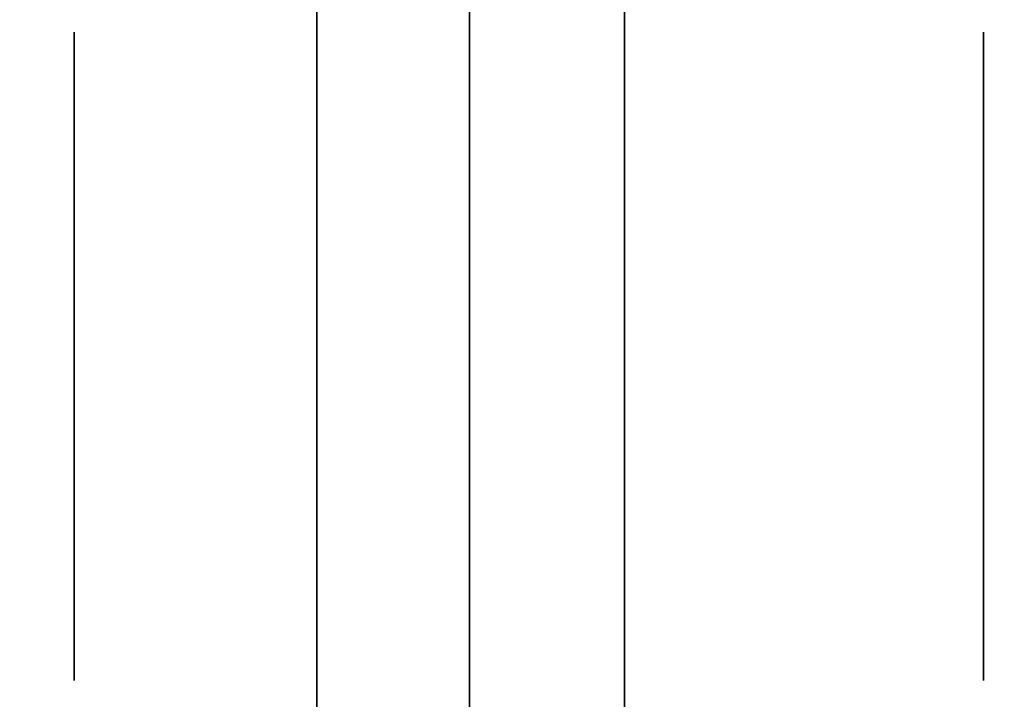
# Model space of a CAD drawing. Extents: x 248.8 to 273, y 2872.5 to 2876.7.
# Tile 14 of 256: x 248.8439 to 248.8845, y 2872.6705 to 2872.6986. Entities that reach past the tile are written whole.
import ezdxf

# ---------------------------------------------------------------- set-up
doc = ezdxf.new("R2010")
doc.units = 0
doc.header["$LTSCALE"] = 150
doc.header["$MEASUREMENT"] = 0
doc.layers.add('3DFACE_BOLT', color=7, linetype='CONTINUOUS')
doc.layers.add('3DFACE_SHAPE', color=7, linetype='CONTINUOUS')

msp = doc.modelspace()

# ---------------------------------------------------------------- linework, layer by layer
at = {"layer": '3DFACE_BOLT', "color": 1}
for points, invisible_edges in [([(248.846187, 2872.691354, -0.146583), (248.846187, 2872.698041, -0.135), (248.856187, 2872.691354, -0.146583)], 14), ([(248.856187, 2872.691354, -0.146583), (248.846187, 2872.698041, -0.135), (248.856187, 2872.698041, -0.135)], 3), ([(248.846187, 2872.698041, -0.135), (248.846187, 2872.691354, -0.123417), (248.856187, 2872.698041, -0.135)], 14), ([(248.856187, 2872.698041, -0.135), (248.846187, 2872.691354, -0.123417), (248.856187, 2872.691354, -0.123417)], 3), ([(248.846187, 2872.691354, -0.123417), (248.846187, 2872.698041, -0.135), (248.846187, 2872.691354, -0.146583)], 12), ([(248.846187, 2872.691354, -0.076583), (248.846187, 2872.698041, -0.065), (248.856187, 2872.691354, -0.076583)], 14), ([(248.856187, 2872.691354, -0.076583), (248.846187, 2872.698041, -0.065), (248.856187, 2872.698041, -0.065)], 3), ([(248.846187, 2872.698041, -0.065), (248.846187, 2872.691354, -0.053417), (248.856187, 2872.698041, -0.065)], 14), ([(248.856187, 2872.698041, -0.065), (248.846187, 2872.691354, -0.053417), (248.856187, 2872.691354, -0.053417)], 3), ([(248.846187, 2872.691354, -0.053417), (248.846187, 2872.698041, -0.065), (248.846187, 2872.691354, -0.076583)], 12), ([(248.856187, 2872.691354, -0.146583), (248.856187, 2872.698041, -0.135), (248.856187, 2872.691354, -0.123417)], 12), ([(248.856187, 2872.691354, -0.076583), (248.856187, 2872.698041, -0.065), (248.856187, 2872.691354, -0.053417)], 12), ([(248.868887, 2872.691354, -0.146583), (248.868887, 2872.698041, -0.135), (248.883687, 2872.691354, -0.146583)], 14), ([(248.883687, 2872.691354, -0.146583), (248.868887, 2872.698041, -0.135), (248.883687, 2872.698041, -0.135)], 3), ([(248.868887, 2872.698041, -0.135), (248.868887, 2872.691354, -0.123417), (248.883687, 2872.698041, -0.135)], 14), ([(248.883687, 2872.698041, -0.135), (248.868887, 2872.691354, -0.123417), (248.883687, 2872.691354, -0.123417)], 3), ([(248.868887, 2872.691354, -0.123417), (248.868887, 2872.698041, -0.135), (248.868887, 2872.691354, -0.146583)], 12), ([(248.868887, 2872.691354, -0.076583), (248.868887, 2872.698041, -0.065), (248.883687, 2872.691354, -0.076583)], 14), ([(248.883687, 2872.691354, -0.076583), (248.868887, 2872.698041, -0.065), (248.883687, 2872.698041, -0.065)], 3), ([(248.868887, 2872.698041, -0.065), (248.868887, 2872.691354, -0.053417), (248.883687, 2872.698041, -0.065)], 14), ([(248.883687, 2872.698041, -0.065), (248.868887, 2872.691354, -0.053417), (248.883687, 2872.691354, -0.053417)], 3), ([(248.868887, 2872.691354, -0.053417), (248.868887, 2872.698041, -0.065), (248.868887, 2872.691354, -0.076583)], 12), ([(248.883687, 2872.691354, -0.146583), (248.883687, 2872.698041, -0.135), (248.883687, 2872.691354, -0.123417)], 12), ([(248.883687, 2872.691354, -0.076583), (248.883687, 2872.698041, -0.065), (248.883687, 2872.691354, -0.053417)], 12), ([(248.906187, 2872.692275, -0.137472), (248.856187, 2872.692666, -0.135), (248.906187, 2872.692666, -0.135)], 3), ([(248.856187, 2872.692666, -0.135), (248.856187, 2872.692275, -0.132528), (248.906187, 2872.692666, -0.135)], 14), ([(248.906187, 2872.692666, -0.135), (248.856187, 2872.692275, -0.132528), (248.906187, 2872.692275, -0.132528)], 3), ([(248.906187, 2872.692275, -0.067472), (248.856187, 2872.692666, -0.065), (248.906187, 2872.692666, -0.065)], 3), ([(248.856187, 2872.692666, -0.065), (248.856187, 2872.692275, -0.062528), (248.906187, 2872.692666, -0.065)], 14), ([(248.906187, 2872.692666, -0.065), (248.856187, 2872.692275, -0.062528), (248.906187, 2872.692275, -0.062528)], 3), ([(248.856187, 2872.692275, -0.137472), (248.856187, 2872.692666, -0.135), (248.906187, 2872.692275, -0.137472)], 14), ([(248.856187, 2872.692275, -0.132528), (248.856187, 2872.692666, -0.135), (248.856187, 2872.692275, -0.137472)], 12), ([(248.856187, 2872.692275, -0.067472), (248.856187, 2872.692666, -0.065), (248.906187, 2872.692275, -0.067472)], 14), ([(248.856187, 2872.692275, -0.062528), (248.856187, 2872.692666, -0.065), (248.856187, 2872.692275, -0.067472)], 12), ([(248.856187, 2872.691139, -0.139702), (248.856187, 2872.692275, -0.137472), (248.906187, 2872.691139, -0.139702)], 14), ([(248.906187, 2872.691139, -0.139702), (248.856187, 2872.692275, -0.137472), (248.906187, 2872.692275, -0.137472)], 3), ([(248.856187, 2872.692275, -0.132528), (248.856187, 2872.691139, -0.130298), (248.906187, 2872.692275, -0.132528)], 14), ([(248.906187, 2872.692275, -0.132528), (248.856187, 2872.691139, -0.130298), (248.906187, 2872.691139, -0.130298)], 3), ([(248.856187, 2872.691139, -0.130298), (248.856187, 2872.692275, -0.132528), (248.856187, 2872.691139, -0.139702)], 14), ([(248.856187, 2872.691139, -0.139702), (248.856187, 2872.692275, -0.132528), (248.856187, 2872.692275, -0.137472)], 3), ([(248.856187, 2872.691139, -0.069702), (248.856187, 2872.692275, -0.067472), (248.906187, 2872.691139, -0.069702)], 14), ([(248.906187, 2872.691139, -0.069702), (248.856187, 2872.692275, -0.067472), (248.906187, 2872.692275, -0.067472)], 3), ([(248.856187, 2872.692275, -0.062528), (248.856187, 2872.691139, -0.060298), (248.906187, 2872.692275, -0.062528)], 14), ([(248.906187, 2872.692275, -0.062528), (248.856187, 2872.691139, -0.060298), (248.906187, 2872.691139, -0.060298)], 3), ([(248.856187, 2872.691139, -0.060298), (248.856187, 2872.692275, -0.062528), (248.856187, 2872.691139, -0.069702)], 14), ([(248.856187, 2872.691139, -0.069702), (248.856187, 2872.692275, -0.062528), (248.856187, 2872.692275, -0.067472)], 3), ([(248.846187, 2872.677979, -0.146583), (248.846187, 2872.691354, -0.146583), (248.856187, 2872.677979, -0.146583)], 14), ([(248.856187, 2872.677979, -0.146583), (248.846187, 2872.691354, -0.146583), (248.856187, 2872.691354, -0.146583)], 3), ([(248.846187, 2872.691354, -0.123417), (248.846187, 2872.677979, -0.123417), (248.856187, 2872.691354, -0.123417)], 14), ([(248.856187, 2872.691354, -0.123417), (248.846187, 2872.677979, -0.123417), (248.856187, 2872.677979, -0.123417)], 3), ([(248.846187, 2872.677979, -0.123417), (248.846187, 2872.691354, -0.123417), (248.846187, 2872.677979, -0.146583)], 14), ([(248.846187, 2872.677979, -0.146583), (248.846187, 2872.691354, -0.123417), (248.846187, 2872.691354, -0.146583)], 3), ([(248.846187, 2872.677979, -0.076583), (248.846187, 2872.691354, -0.076583), (248.856187, 2872.677979, -0.076583)], 14), ([(248.856187, 2872.677979, -0.076583), (248.846187, 2872.691354, -0.076583), (248.856187, 2872.691354, -0.076583)], 3), ([(248.846187, 2872.691354, -0.053417), (248.846187, 2872.677979, -0.053417), (248.856187, 2872.691354, -0.053417)], 14), ([(248.856187, 2872.691354, -0.053417), (248.846187, 2872.677979, -0.053417), (248.856187, 2872.677979, -0.053417)], 3), ([(248.846187, 2872.677979, -0.053417), (248.846187, 2872.691354, -0.053417), (248.846187, 2872.677979, -0.076583)], 14), ([(248.846187, 2872.677979, -0.076583), (248.846187, 2872.691354, -0.053417), (248.846187, 2872.691354, -0.076583)], 3), ([(248.856187, 2872.677979, -0.146583), (248.856187, 2872.691354, -0.146583), (248.856187, 2872.677979, -0.123417)], 14), ([(248.856187, 2872.677979, -0.123417), (248.856187, 2872.691354, -0.146583), (248.856187, 2872.691354, -0.123417)], 3), ([(248.856187, 2872.677979, -0.076583), (248.856187, 2872.691354, -0.076583), (248.856187, 2872.677979, -0.053417)], 14), ([(248.856187, 2872.677979, -0.053417), (248.856187, 2872.691354, -0.076583), (248.856187, 2872.691354, -0.053417)], 3), ([(248.856187, 2872.689369, -0.141472), (248.856187, 2872.691139, -0.139702), (248.906187, 2872.689369, -0.141472)], 14), ([(248.906187, 2872.689369, -0.141472), (248.856187, 2872.691139, -0.139702), (248.906187, 2872.691139, -0.139702)], 3), ([(248.856187, 2872.691139, -0.130298), (248.856187, 2872.689369, -0.128528), (248.906187, 2872.691139, -0.130298)], 14), ([(248.906187, 2872.691139, -0.130298), (248.856187, 2872.689369, -0.128528), (248.906187, 2872.689369, -0.128528)], 3), ([(248.856187, 2872.689369, -0.128528), (248.856187, 2872.691139, -0.130298), (248.856187, 2872.689369, -0.141472)], 14), ([(248.856187, 2872.689369, -0.141472), (248.856187, 2872.691139, -0.130298), (248.856187, 2872.691139, -0.139702)], 3), ([(248.856187, 2872.689369, -0.071472), (248.856187, 2872.691139, -0.069702), (248.906187, 2872.689369, -0.071472)], 14), ([(248.906187, 2872.689369, -0.071472), (248.856187, 2872.691139, -0.069702), (248.906187, 2872.691139, -0.069702)], 3), ([(248.856187, 2872.691139, -0.060298), (248.856187, 2872.689369, -0.058528), (248.906187, 2872.691139, -0.060298)], 14), ([(248.906187, 2872.691139, -0.060298), (248.856187, 2872.689369, -0.058528), (248.906187, 2872.689369, -0.058528)], 3), ([(248.856187, 2872.689369, -0.058528), (248.856187, 2872.691139, -0.060298), (248.856187, 2872.689369, -0.071472)], 14), ([(248.856187, 2872.689369, -0.071472), (248.856187, 2872.691139, -0.060298), (248.856187, 2872.691139, -0.069702)], 3), ([(248.868887, 2872.677979, -0.146583), (248.868887, 2872.691354, -0.146583), (248.883687, 2872.677979, -0.146583)], 14), ([(248.883687, 2872.677979, -0.146583), (248.868887, 2872.691354, -0.146583), (248.883687, 2872.691354, -0.146583)], 3), ([(248.868887, 2872.691354, -0.123417), (248.868887, 2872.677979, -0.123417), (248.883687, 2872.691354, -0.123417)], 14), ([(248.883687, 2872.691354, -0.123417), (248.868887, 2872.677979, -0.123417), (248.883687, 2872.677979, -0.123417)], 3), ([(248.868887, 2872.677979, -0.123417), (248.868887, 2872.691354, -0.123417), (248.868887, 2872.677979, -0.146583)], 14), ([(248.868887, 2872.677979, -0.146583), (248.868887, 2872.691354, -0.123417), (248.868887, 2872.691354, -0.146583)], 3), ([(248.868887, 2872.677979, -0.076583), (248.868887, 2872.691354, -0.076583), (248.883687, 2872.677979, -0.076583)], 14), ([(248.883687, 2872.677979, -0.076583), (248.868887, 2872.691354, -0.076583), (248.883687, 2872.691354, -0.076583)], 3), ([(248.868887, 2872.691354, -0.053417), (248.868887, 2872.677979, -0.053417), (248.883687, 2872.691354, -0.053417)], 14), ([(248.883687, 2872.691354, -0.053417), (248.868887, 2872.677979, -0.053417), (248.883687, 2872.677979, -0.053417)], 3), ([(248.868887, 2872.677979, -0.053417), (248.868887, 2872.691354, -0.053417), (248.868887, 2872.677979, -0.076583)], 14), ([(248.868887, 2872.677979, -0.076583), (248.868887, 2872.691354, -0.053417), (248.868887, 2872.691354, -0.076583)], 3), ([(248.883687, 2872.677979, -0.146583), (248.883687, 2872.691354, -0.146583), (248.883687, 2872.677979, -0.123417)], 14), ([(248.883687, 2872.677979, -0.123417), (248.883687, 2872.691354, -0.146583), (248.883687, 2872.691354, -0.123417)], 3), ([(248.883687, 2872.677979, -0.076583), (248.883687, 2872.691354, -0.076583), (248.883687, 2872.677979, -0.053417)], 14), ([(248.883687, 2872.677979, -0.053417), (248.883687, 2872.691354, -0.076583), (248.883687, 2872.691354, -0.053417)], 3), ([(248.856187, 2872.687139, -0.142608), (248.856187, 2872.689369, -0.141472), (248.906187, 2872.687139, -0.142608)], 14), ([(248.906187, 2872.687139, -0.142608), (248.856187, 2872.689369, -0.141472), (248.906187, 2872.689369, -0.141472)], 3), ([(248.856187, 2872.689369, -0.128528), (248.856187, 2872.687139, -0.127392), (248.906187, 2872.689369, -0.128528)], 14), ([(248.906187, 2872.689369, -0.128528), (248.856187, 2872.687139, -0.127392), (248.906187, 2872.687139, -0.127392)], 3), ([(248.856187, 2872.687139, -0.127392), (248.856187, 2872.689369, -0.128528), (248.856187, 2872.687139, -0.142608)], 14), ([(248.856187, 2872.687139, -0.142608), (248.856187, 2872.689369, -0.128528), (248.856187, 2872.689369, -0.141472)], 3), ([(248.856187, 2872.687139, -0.072608), (248.856187, 2872.689369, -0.071472), (248.906187, 2872.687139, -0.072608)], 14), ([(248.906187, 2872.687139, -0.072608), (248.856187, 2872.689369, -0.071472), (248.906187, 2872.689369, -0.071472)], 3), ([(248.856187, 2872.689369, -0.058528), (248.856187, 2872.687139, -0.057392), (248.906187, 2872.689369, -0.058528)], 14), ([(248.906187, 2872.689369, -0.058528), (248.856187, 2872.687139, -0.057392), (248.906187, 2872.687139, -0.057392)], 3), ([(248.856187, 2872.687139, -0.057392), (248.856187, 2872.689369, -0.058528), (248.856187, 2872.687139, -0.072608)], 14), ([(248.856187, 2872.687139, -0.072608), (248.856187, 2872.689369, -0.058528), (248.856187, 2872.689369, -0.071472)], 3), ([(248.856187, 2872.684666, -0.143), (248.856187, 2872.687139, -0.142608), (248.906187, 2872.684666, -0.143)], 14), ([(248.906187, 2872.684666, -0.143), (248.856187, 2872.687139, -0.142608), (248.906187, 2872.687139, -0.142608)], 3), ([(248.856187, 2872.687139, -0.127392), (248.856187, 2872.684666, -0.127), (248.906187, 2872.687139, -0.127392)], 14), ([(248.906187, 2872.687139, -0.127392), (248.856187, 2872.684666, -0.127), (248.906187, 2872.684666, -0.127)], 3), ([(248.856187, 2872.684666, -0.127), (248.856187, 2872.687139, -0.127392), (248.856187, 2872.684666, -0.143)], 14), ([(248.856187, 2872.684666, -0.143), (248.856187, 2872.687139, -0.127392), (248.856187, 2872.687139, -0.142608)], 3), ([(248.856187, 2872.684666, -0.073), (248.856187, 2872.687139, -0.072608), (248.906187, 2872.684666, -0.073)], 14), ([(248.906187, 2872.684666, -0.073), (248.856187, 2872.687139, -0.072608), (248.906187, 2872.687139, -0.072608)], 3), ([(248.856187, 2872.687139, -0.057392), (248.856187, 2872.684666, -0.057), (248.906187, 2872.687139, -0.057392)], 14), ([(248.906187, 2872.687139, -0.057392), (248.856187, 2872.684666, -0.057), (248.906187, 2872.684666, -0.057)], 3), ([(248.856187, 2872.684666, -0.057), (248.856187, 2872.687139, -0.057392), (248.856187, 2872.684666, -0.073)], 14), ([(248.856187, 2872.684666, -0.073), (248.856187, 2872.687139, -0.057392), (248.856187, 2872.687139, -0.072608)], 3), ([(248.906187, 2872.682194, -0.142608), (248.856187, 2872.684666, -0.143), (248.906187, 2872.684666, -0.143)], 3), ([(248.856187, 2872.684666, -0.127), (248.856187, 2872.682194, -0.127392), (248.906187, 2872.684666, -0.127)], 14), ([(248.906187, 2872.684666, -0.127), (248.856187, 2872.682194, -0.127392), (248.906187, 2872.682194, -0.127392)], 3), ([(248.906187, 2872.682194, -0.072608), (248.856187, 2872.684666, -0.073), (248.906187, 2872.684666, -0.073)], 3), ([(248.856187, 2872.684666, -0.057), (248.856187, 2872.682194, -0.057392), (248.906187, 2872.684666, -0.057)], 14), ([(248.906187, 2872.684666, -0.057), (248.856187, 2872.682194, -0.057392), (248.906187, 2872.682194, -0.057392)], 3), ([(248.856187, 2872.682194, -0.142608), (248.856187, 2872.684666, -0.143), (248.906187, 2872.682194, -0.142608)], 14), ([(248.856187, 2872.682194, -0.127392), (248.856187, 2872.684666, -0.127), (248.856187, 2872.682194, -0.142608)], 14), ([(248.856187, 2872.682194, -0.142608), (248.856187, 2872.684666, -0.127), (248.856187, 2872.684666, -0.143)], 3), ([(248.856187, 2872.682194, -0.072608), (248.856187, 2872.684666, -0.073), (248.906187, 2872.682194, -0.072608)], 14), ([(248.856187, 2872.682194, -0.057392), (248.856187, 2872.684666, -0.057), (248.856187, 2872.682194, -0.072608)], 14), ([(248.856187, 2872.682194, -0.072608), (248.856187, 2872.684666, -0.057), (248.856187, 2872.684666, -0.073)], 3), ([(248.856187, 2872.679964, -0.141472), (248.856187, 2872.682194, -0.142608), (248.906187, 2872.679964, -0.141472)], 14), ([(248.906187, 2872.679964, -0.141472), (248.856187, 2872.682194, -0.142608), (248.906187, 2872.682194, -0.142608)], 3), ([(248.856187, 2872.682194, -0.127392), (248.856187, 2872.679964, -0.128528), (248.906187, 2872.682194, -0.127392)], 14), ([(248.906187, 2872.682194, -0.127392), (248.856187, 2872.679964, -0.128528), (248.906187, 2872.679964, -0.128528)], 3), ([(248.856187, 2872.679964, -0.128528), (248.856187, 2872.682194, -0.127392), (248.856187, 2872.679964, -0.141472)], 14), ([(248.856187, 2872.679964, -0.141472), (248.856187, 2872.682194, -0.127392), (248.856187, 2872.682194, -0.142608)], 3), ([(248.856187, 2872.679964, -0.071472), (248.856187, 2872.682194, -0.072608), (248.906187, 2872.679964, -0.071472)], 14), ([(248.906187, 2872.679964, -0.071472), (248.856187, 2872.682194, -0.072608), (248.906187, 2872.682194, -0.072608)], 3), ([(248.856187, 2872.682194, -0.057392), (248.856187, 2872.679964, -0.058528), (248.906187, 2872.682194, -0.057392)], 14), ([(248.906187, 2872.682194, -0.057392), (248.856187, 2872.679964, -0.058528), (248.906187, 2872.679964, -0.058528)], 3), ([(248.856187, 2872.679964, -0.058528), (248.856187, 2872.682194, -0.057392), (248.856187, 2872.679964, -0.071472)], 14), ([(248.856187, 2872.679964, -0.071472), (248.856187, 2872.682194, -0.057392), (248.856187, 2872.682194, -0.072608)], 3), ([(248.856187, 2872.678194, -0.139702), (248.856187, 2872.679964, -0.141472), (248.906187, 2872.678194, -0.139702)], 14), ([(248.906187, 2872.678194, -0.139702), (248.856187, 2872.679964, -0.141472), (248.906187, 2872.679964, -0.141472)], 3), ([(248.856187, 2872.679964, -0.128528), (248.856187, 2872.678194, -0.130298), (248.906187, 2872.679964, -0.128528)], 14), ([(248.906187, 2872.679964, -0.128528), (248.856187, 2872.678194, -0.130298), (248.906187, 2872.678194, -0.130298)], 3), ([(248.856187, 2872.678194, -0.130298), (248.856187, 2872.679964, -0.128528), (248.856187, 2872.678194, -0.139702)], 14), ([(248.856187, 2872.678194, -0.139702), (248.856187, 2872.679964, -0.128528), (248.856187, 2872.679964, -0.141472)], 3), ([(248.856187, 2872.678194, -0.069702), (248.856187, 2872.679964, -0.071472), (248.906187, 2872.678194, -0.069702)], 14), ([(248.906187, 2872.678194, -0.069702), (248.856187, 2872.679964, -0.071472), (248.906187, 2872.679964, -0.071472)], 3), ([(248.856187, 2872.679964, -0.058528), (248.856187, 2872.678194, -0.060298), (248.906187, 2872.679964, -0.058528)], 14), ([(248.906187, 2872.679964, -0.058528), (248.856187, 2872.678194, -0.060298), (248.906187, 2872.678194, -0.060298)], 3), ([(248.856187, 2872.678194, -0.060298), (248.856187, 2872.679964, -0.058528), (248.856187, 2872.678194, -0.069702)], 14), ([(248.856187, 2872.678194, -0.069702), (248.856187, 2872.679964, -0.058528), (248.856187, 2872.679964, -0.071472)], 3), ([(248.856187, 2872.677058, -0.137472), (248.856187, 2872.678194, -0.139702), (248.906187, 2872.677058, -0.137472)], 14), ([(248.906187, 2872.677058, -0.137472), (248.856187, 2872.678194, -0.139702), (248.906187, 2872.678194, -0.139702)], 3), ([(248.856187, 2872.678194, -0.130298), (248.856187, 2872.677058, -0.132528), (248.906187, 2872.678194, -0.130298)], 14), ([(248.906187, 2872.678194, -0.130298), (248.856187, 2872.677058, -0.132528), (248.906187, 2872.677058, -0.132528)], 3), ([(248.856187, 2872.677058, -0.132528), (248.856187, 2872.678194, -0.130298), (248.856187, 2872.677058, -0.137472)], 14), ([(248.856187, 2872.677058, -0.137472), (248.856187, 2872.678194, -0.130298), (248.856187, 2872.678194, -0.139702)], 3), ([(248.856187, 2872.677058, -0.067472), (248.856187, 2872.678194, -0.069702), (248.906187, 2872.677058, -0.067472)], 14), ([(248.906187, 2872.677058, -0.067472), (248.856187, 2872.678194, -0.069702), (248.906187, 2872.678194, -0.069702)], 3), ([(248.856187, 2872.678194, -0.060298), (248.856187, 2872.677058, -0.062528), (248.906187, 2872.678194, -0.060298)], 14), ([(248.906187, 2872.678194, -0.060298), (248.856187, 2872.677058, -0.062528), (248.906187, 2872.677058, -0.062528)], 3), ([(248.856187, 2872.677058, -0.062528), (248.856187, 2872.678194, -0.060298), (248.856187, 2872.677058, -0.067472)], 14), ([(248.856187, 2872.677058, -0.067472), (248.856187, 2872.678194, -0.060298), (248.856187, 2872.678194, -0.069702)], 3), ([(248.846187, 2872.671291, -0.135), (248.846187, 2872.677979, -0.146583), (248.856187, 2872.671291, -0.135)], 14), ([(248.856187, 2872.671291, -0.135), (248.846187, 2872.677979, -0.146583), (248.856187, 2872.677979, -0.146583)], 3), ([(248.846187, 2872.677979, -0.123417), (248.846187, 2872.671291, -0.135), (248.856187, 2872.677979, -0.123417)], 14), ([(248.856187, 2872.677979, -0.123417), (248.846187, 2872.671291, -0.135), (248.856187, 2872.671291, -0.135)], 3), ([(248.846187, 2872.671291, -0.135), (248.846187, 2872.677979, -0.123417), (248.846187, 2872.677979, -0.146583)], 2), ([(248.846187, 2872.671291, -0.065), (248.846187, 2872.677979, -0.076583), (248.856187, 2872.671291, -0.065)], 14), ([(248.856187, 2872.671291, -0.065), (248.846187, 2872.677979, -0.076583), (248.856187, 2872.677979, -0.076583)], 3), ([(248.846187, 2872.677979, -0.053417), (248.846187, 2872.671291, -0.065), (248.856187, 2872.677979, -0.053417)], 14), ([(248.856187, 2872.677979, -0.053417), (248.846187, 2872.671291, -0.065), (248.856187, 2872.671291, -0.065)], 3), ([(248.846187, 2872.671291, -0.065), (248.846187, 2872.677979, -0.053417), (248.846187, 2872.677979, -0.076583)], 2), ([(248.856187, 2872.671291, -0.135), (248.856187, 2872.677979, -0.146583), (248.856187, 2872.677979, -0.123417)], 2), ([(248.856187, 2872.671291, -0.065), (248.856187, 2872.677979, -0.076583), (248.856187, 2872.677979, -0.053417)], 2), ([(248.868887, 2872.671291, -0.135), (248.868887, 2872.677979, -0.146583), (248.883687, 2872.671291, -0.135)], 14), ([(248.883687, 2872.671291, -0.135), (248.868887, 2872.677979, -0.146583), (248.883687, 2872.677979, -0.146583)], 3), ([(248.868887, 2872.677979, -0.123417), (248.868887, 2872.671291, -0.135), (248.883687, 2872.677979, -0.123417)], 14), ([(248.883687, 2872.677979, -0.123417), (248.868887, 2872.671291, -0.135), (248.883687, 2872.671291, -0.135)], 3), ([(248.868887, 2872.671291, -0.135), (248.868887, 2872.677979, -0.123417), (248.868887, 2872.677979, -0.146583)], 2), ([(248.868887, 2872.671291, -0.065), (248.868887, 2872.677979, -0.076583), (248.883687, 2872.671291, -0.065)], 14), ([(248.883687, 2872.671291, -0.065), (248.868887, 2872.677979, -0.076583), (248.883687, 2872.677979, -0.076583)], 3), ([(248.868887, 2872.677979, -0.053417), (248.868887, 2872.671291, -0.065), (248.883687, 2872.677979, -0.053417)], 14), ([(248.883687, 2872.677979, -0.053417), (248.868887, 2872.671291, -0.065), (248.883687, 2872.671291, -0.065)], 3), ([(248.868887, 2872.671291, -0.065), (248.868887, 2872.677979, -0.053417), (248.868887, 2872.677979, -0.076583)], 2), ([(248.883687, 2872.671291, -0.135), (248.883687, 2872.677979, -0.146583), (248.883687, 2872.677979, -0.123417)], 2), ([(248.883687, 2872.671291, -0.065), (248.883687, 2872.677979, -0.076583), (248.883687, 2872.677979, -0.053417)], 2), ([(248.856187, 2872.676666, -0.135), (248.856187, 2872.677058, -0.137472), (248.906187, 2872.676666, -0.135)], 14), ([(248.906187, 2872.676666, -0.135), (248.856187, 2872.677058, -0.137472), (248.906187, 2872.677058, -0.137472)], 3), ([(248.856187, 2872.677058, -0.132528), (248.856187, 2872.676666, -0.135), (248.906187, 2872.677058, -0.132528)], 14), ([(248.906187, 2872.677058, -0.132528), (248.856187, 2872.676666, -0.135), (248.906187, 2872.676666, -0.135)], 3), ([(248.856187, 2872.676666, -0.135), (248.856187, 2872.677058, -0.132528), (248.856187, 2872.677058, -0.137472)], 2), ([(248.856187, 2872.676666, -0.065), (248.856187, 2872.677058, -0.067472), (248.906187, 2872.676666, -0.065)], 14), ([(248.906187, 2872.676666, -0.065), (248.856187, 2872.677058, -0.067472), (248.906187, 2872.677058, -0.067472)], 3), ([(248.856187, 2872.677058, -0.062528), (248.856187, 2872.676666, -0.065), (248.906187, 2872.677058, -0.062528)], 14), ([(248.906187, 2872.677058, -0.062528), (248.856187, 2872.676666, -0.065), (248.906187, 2872.676666, -0.065)], 3), ([(248.856187, 2872.676666, -0.065), (248.856187, 2872.677058, -0.062528), (248.856187, 2872.677058, -0.067472)], 2)]:
    msp.add_3dface(points, dxfattribs=dict(at, invisible_edges=invisible_edges))
at = {"layer": '3DFACE_SHAPE', "color": 13}
for points, invisible_edges in [([(248.856187, 2872.521516, -0.1905), (248.856187, 2876.721516, -0.1905), (248.759337, 2872.521516, -0.1905)], 2), ([(248.856187, 2876.721516, -0.1905), (248.759337, 2876.721516, -0.1905), (248.759337, 2872.521516, -0.1905)], 12), ([(248.856187, 2874.558366, -0.0095), (248.856187, 2872.684666, -0.0095), (248.759337, 2876.721516, -0.0095)], 14), ([(248.759337, 2876.721516, -0.0095), (248.856187, 2872.684666, -0.0095), (248.856187, 2872.558366, -0.0095)], 13), ([(248.759337, 2872.521516, -0.0095), (248.759337, 2876.721516, -0.0095), (248.856187, 2872.558366, -0.0095)], 14), ([(248.959337, 2872.521516), (248.959337, 2876.721516), (248.759337, 2872.521516)], 2), ([(248.959337, 2876.721516), (248.759337, 2876.721516), (248.759337, 2872.521516)], 12), ([(248.759337, 2872.521516, -0.2), (248.759337, 2876.721516, -0.2), (248.959337, 2872.521516, -0.2)], 2), ([(248.759337, 2876.721516, -0.2), (248.959337, 2876.721516, -0.2), (248.959337, 2872.521516, -0.2)], 12), ([(248.856187, 2874.558366, -0.1435), (248.856187, 2876.721516, -0.1905), (248.856187, 2872.684666, -0.1435)], 15), ([(248.856187, 2872.684666, -0.1435), (248.856187, 2876.721516, -0.1905), (248.856187, 2872.521516, -0.1905)], 13), ([(248.862487, 2874.558366, -0.0565), (248.862487, 2876.721516, -0.0095), (248.862487, 2872.684666, -0.0565)], 15), ([(248.862487, 2872.684666, -0.0565), (248.862487, 2876.721516, -0.0095), (248.862487, 2872.521516, -0.0095)], 13), ([(248.862487, 2872.521516, -0.1905), (248.862487, 2876.721516, -0.1905), (248.862487, 2876.558366, -0.1435)], 14), ([(248.862487, 2872.521516, -0.0095), (248.862487, 2876.721516, -0.0095), (248.959337, 2872.521516, -0.0095)], 2), ([(248.862487, 2876.721516, -0.0095), (248.959337, 2876.721516, -0.0095), (248.959337, 2872.521516, -0.0095)], 12), ([(248.959337, 2872.521516, -0.1905), (248.959337, 2876.721516, -0.1905), (248.862487, 2872.521516, -0.1905)], 2), ([(248.959337, 2876.721516, -0.1905), (248.862487, 2876.721516, -0.1905), (248.862487, 2872.521516, -0.1905)], 12), ([(248.862487, 2874.684666, -0.1435), (248.862487, 2872.521516, -0.1905), (248.862487, 2876.558366, -0.1435)], 15), ([(248.862487, 2874.558366, -0.1435), (248.862487, 2872.521516, -0.1905), (248.862487, 2874.684666, -0.1435)], 15), ([(248.856187, 2874.552356, -0.14101), (248.856187, 2874.558366, -0.1435), (248.856187, 2872.690677, -0.14101)], 14), ([(248.856187, 2872.690677, -0.14101), (248.856187, 2874.558366, -0.1435), (248.856187, 2872.684666, -0.1435)], 3), ([(248.856187, 2874.552356, -0.07101), (248.856187, 2874.558366, -0.0735), (248.856187, 2872.690677, -0.07101)], 14), ([(248.856187, 2874.558366, -0.0735), (248.856187, 2874.558366, -0.1265), (248.856187, 2872.690677, -0.07101)], 15), ([(248.856187, 2872.690677, -0.07101), (248.856187, 2874.558366, -0.1265), (248.856187, 2872.684666, -0.0735)], 3), ([(248.856187, 2874.558366, -0.1265), (248.856187, 2874.552356, -0.12899), (248.856187, 2872.684666, -0.0735)], 14), ([(248.856187, 2874.552356, -0.05899), (248.856187, 2872.684666, -0.0095), (248.856187, 2874.558366, -0.0565)], 3), ([(248.856187, 2872.684666, -0.0095), (248.856187, 2874.558366, -0.0095), (248.856187, 2874.558366, -0.0565)], 14), ([(248.862487, 2874.552356, -0.07101), (248.862487, 2872.684666, -0.1265), (248.862487, 2874.558366, -0.0735)], 3), ([(248.862487, 2872.684666, -0.1265), (248.862487, 2872.690677, -0.12899), (248.862487, 2874.558366, -0.0735)], 14), ([(248.862487, 2874.558366, -0.0735), (248.862487, 2872.690677, -0.12899), (248.862487, 2874.558366, -0.1265)], 15), ([(248.862487, 2872.690677, -0.12899), (248.862487, 2874.552356, -0.12899), (248.862487, 2874.558366, -0.1265)], 13), ([(248.862487, 2874.552356, -0.05899), (248.862487, 2874.558366, -0.0565), (248.862487, 2872.690677, -0.05899)], 14), ([(248.862487, 2872.690677, -0.05899), (248.862487, 2874.558366, -0.0565), (248.862487, 2872.684666, -0.0565)], 3), ([(248.862487, 2874.552356, -0.14101), (248.862487, 2872.684666, -0.1435), (248.862487, 2874.558366, -0.1435)], 3), ([(248.862487, 2872.684666, -0.1435), (248.862487, 2872.521516, -0.1905), (248.862487, 2874.558366, -0.1435)], 15), ([(248.856187, 2874.552356, -0.12899), (248.856187, 2874.549866, -0.135), (248.856187, 2872.690677, -0.12899)], 14), ([(248.856187, 2874.549866, -0.135), (248.856187, 2874.552356, -0.14101), (248.856187, 2872.693166, -0.135)], 14), ([(248.856187, 2872.693166, -0.135), (248.856187, 2874.552356, -0.14101), (248.856187, 2872.690677, -0.14101)], 3), ([(248.856187, 2872.684666, -0.0735), (248.856187, 2874.552356, -0.12899), (248.856187, 2872.684666, -0.1265)], 15), ([(248.856187, 2874.552356, -0.12899), (248.856187, 2872.690677, -0.12899), (248.856187, 2872.684666, -0.1265)], 15), ([(248.856187, 2872.690677, -0.07101), (248.856187, 2872.693166, -0.065), (248.856187, 2874.552356, -0.07101)], 14), ([(248.856187, 2872.693166, -0.065), (248.856187, 2874.549866, -0.065), (248.856187, 2874.552356, -0.07101)], 13), ([(248.856187, 2872.690677, -0.05899), (248.856187, 2872.684666, -0.0565), (248.856187, 2874.552356, -0.05899)], 14), ([(248.856187, 2872.684666, -0.0565), (248.856187, 2872.684666, -0.0095), (248.856187, 2874.552356, -0.05899)], 15), ([(248.856187, 2874.552356, -0.05899), (248.856187, 2874.549866, -0.065), (248.856187, 2872.690677, -0.05899)], 14), ([(248.862487, 2872.684666, -0.1265), (248.862487, 2874.552356, -0.07101), (248.862487, 2872.684666, -0.0735)], 15), ([(248.862487, 2872.684666, -0.0735), (248.862487, 2874.552356, -0.07101), (248.862487, 2872.690677, -0.07101)], 3), ([(248.862487, 2874.552356, -0.07101), (248.862487, 2874.549866, -0.065), (248.862487, 2872.690677, -0.07101)], 14), ([(248.862487, 2872.690677, -0.05899), (248.862487, 2872.693166, -0.065), (248.862487, 2874.552356, -0.05899)], 14), ([(248.862487, 2872.693166, -0.065), (248.862487, 2874.549866, -0.065), (248.862487, 2874.552356, -0.05899)], 13), ([(248.862487, 2872.690677, -0.14101), (248.862487, 2872.684666, -0.1435), (248.862487, 2874.552356, -0.14101)], 14), ([(248.862487, 2874.552356, -0.14101), (248.862487, 2874.549866, -0.135), (248.862487, 2872.690677, -0.14101)], 14), ([(248.862487, 2872.690677, -0.12899), (248.862487, 2872.693166, -0.135), (248.862487, 2874.552356, -0.12899)], 14), ([(248.862487, 2872.693166, -0.135), (248.862487, 2874.549866, -0.135), (248.862487, 2874.552356, -0.12899)], 13), ([(248.856187, 2872.690677, -0.12899), (248.856187, 2874.549866, -0.135), (248.856187, 2872.693166, -0.135)], 3), ([(248.856187, 2874.549866, -0.065), (248.856187, 2872.693166, -0.065), (248.856187, 2872.690677, -0.05899)], 13), ([(248.862487, 2872.690677, -0.07101), (248.862487, 2874.549866, -0.065), (248.862487, 2872.693166, -0.065)], 3), ([(248.862487, 2874.549866, -0.135), (248.862487, 2872.693166, -0.135), (248.862487, 2872.690677, -0.14101)], 13), ([(248.862487, 2872.693166, -0.065), (248.862487, 2872.690677, -0.05899), (248.862487, 2872.726667, -0.065)], 14), ([(248.862487, 2872.690677, -0.05899), (248.862487, 2872.684666, -0.0565), (248.862487, 2872.726667, -0.065)], 14), ([(248.862487, 2872.726667, -0.065), (248.862487, 2872.684666, -0.0565), (248.862487, 2872.726667, -0.03)], 15), ([(248.862487, 2872.684666, -0.0565), (248.862487, 2872.678656, -0.05899), (248.862487, 2872.726667, -0.03)], 14), ([(248.862487, 2872.726667, -0.03), (248.862487, 2872.678656, -0.05899), (248.862487, 2872.624667, -0.03)], 3), ([(248.862487, 2872.624667, -0.17), (248.862487, 2872.690677, -0.14101), (248.862487, 2872.726667, -0.17)], 3), ([(248.862487, 2872.690677, -0.14101), (248.862487, 2872.726667, -0.135), (248.862487, 2872.726667, -0.17)], 13), ([(248.862487, 2872.690677, -0.14101), (248.862487, 2872.693166, -0.135), (248.862487, 2872.726667, -0.135)], 14), ([(248.862487, 2872.693166, -0.065), (248.862487, 2872.726667, -0.065), (248.862487, 2872.690677, -0.12899)], 15), ([(248.862487, 2872.690677, -0.12899), (248.862487, 2872.726667, -0.065), (248.862487, 2872.693166, -0.135)], 3), ([(248.862487, 2872.726667, -0.065), (248.862487, 2872.726667, -0.135), (248.862487, 2872.693166, -0.135)], 14), ([(248.862487, 2872.624667, -0.03), (248.868887, 2872.684666, -0.03), (248.862487, 2872.726667, -0.03)], 3), ([(248.868887, 2872.684666, -0.03), (248.868887, 2872.726667, -0.03), (248.862487, 2872.726667, -0.03)], 12), ([(248.868887, 2872.726667, -0.17), (248.868887, 2872.631067, -0.17), (248.862487, 2872.726667, -0.17)], 2), ([(248.862487, 2872.726667, -0.17), (248.868887, 2872.631067, -0.17), (248.862487, 2872.624667, -0.17)], 3), ([(248.868887, 2872.684666, -0.03), (248.868887, 2872.690677, -0.05899), (248.868887, 2872.726667, -0.03)], 15), ([(248.868887, 2872.690677, -0.05899), (248.868887, 2872.693166, -0.065), (248.868887, 2872.726667, -0.03)], 14), ([(248.868887, 2872.726667, -0.03), (248.868887, 2872.693166, -0.065), (248.868887, 2872.690677, -0.07101)], 13), ([(248.868887, 2872.690677, -0.07101), (248.868887, 2872.693166, -0.135), (248.868887, 2872.726667, -0.03)], 15), ([(248.868887, 2872.693166, -0.135), (248.868887, 2872.726667, -0.17), (248.868887, 2872.726667, -0.03)], 13), ([(248.868887, 2872.693166, -0.135), (248.868887, 2872.690677, -0.14101), (248.868887, 2872.726667, -0.17)], 14), ([(248.868887, 2872.690677, -0.14101), (248.868887, 2872.684666, -0.1435), (248.868887, 2872.726667, -0.17)], 14), ([(248.868887, 2872.726667, -0.17), (248.868887, 2872.684666, -0.1435), (248.868887, 2872.678656, -0.14101)], 13), ([(248.868887, 2872.726667, -0.17), (248.868887, 2872.678656, -0.14101), (248.868887, 2872.631067, -0.17)], 3), ([(248.856187, 2872.531016, -1), (248.856187, 2872.712016, -1), (248.862487, 2872.531016, -1)], 14), ([(248.856187, 2872.712016, -1), (248.862487, 2872.712016, -1), (248.862487, 2872.531016, -1)], 13), ([(248.856187, 2872.712016, -0.2), (248.856187, 2872.531016, -0.2), (248.862487, 2872.712016, -0.2)], 14), ([(248.856187, 2872.531016, -0.2), (248.862487, 2872.531016, -0.2), (248.862487, 2872.712016, -0.2)], 13), ([(248.856187, 2872.531016, -1), (248.856187, 2872.531016, -0.2), (248.856187, 2872.712016, -1)], 2), ([(248.856187, 2872.531016, -0.2), (248.856187, 2872.712016, -0.2), (248.856187, 2872.712016, -1)], 12), ([(248.862487, 2872.712016, -1), (248.862487, 2872.712016, -0.2), (248.862487, 2872.531016, -1)], 2), ([(248.862487, 2872.712016, -0.2), (248.862487, 2872.531016, -0.2), (248.862487, 2872.531016, -1)], 12), ([(248.862487, 2872.690677, -0.05899), (248.856187, 2872.690677, -0.05899), (248.862487, 2872.693166, -0.065)], 3), ([(248.856187, 2872.690677, -0.05899), (248.856187, 2872.693166, -0.065), (248.862487, 2872.693166, -0.065)], 14), ([(248.862487, 2872.693166, -0.065), (248.856187, 2872.693166, -0.065), (248.862487, 2872.690677, -0.07101)], 3), ([(248.856187, 2872.693166, -0.065), (248.856187, 2872.690677, -0.07101), (248.862487, 2872.690677, -0.07101)], 14), ([(248.862487, 2872.690677, -0.12899), (248.856187, 2872.690677, -0.12899), (248.862487, 2872.693166, -0.135)], 3), ([(248.856187, 2872.690677, -0.12899), (248.856187, 2872.693166, -0.135), (248.862487, 2872.693166, -0.135)], 14), ([(248.862487, 2872.693166, -0.135), (248.856187, 2872.693166, -0.135), (248.862487, 2872.690677, -0.14101)], 3), ([(248.856187, 2872.693166, -0.135), (248.856187, 2872.690677, -0.14101), (248.862487, 2872.690677, -0.14101)], 14), ([(248.862487, 2872.690677, -0.07101), (248.862487, 2872.693166, -0.065), (248.862487, 2872.690677, -0.12899)], 14), ([(248.868887, 2872.690677, -0.12899), (248.862487, 2872.690677, -0.12899), (248.868887, 2872.693166, -0.135)], 3), ([(248.862487, 2872.690677, -0.12899), (248.862487, 2872.693166, -0.135), (248.868887, 2872.693166, -0.135)], 14), ([(248.868887, 2872.693166, -0.135), (248.862487, 2872.693166, -0.135), (248.868887, 2872.690677, -0.14101)], 3), ([(248.862487, 2872.693166, -0.135), (248.862487, 2872.690677, -0.14101), (248.868887, 2872.690677, -0.14101)], 14), ([(248.868887, 2872.690677, -0.05899), (248.862487, 2872.690677, -0.05899), (248.868887, 2872.693166, -0.065)], 3), ([(248.862487, 2872.690677, -0.05899), (248.862487, 2872.693166, -0.065), (248.868887, 2872.693166, -0.065)], 14), ([(248.868887, 2872.693166, -0.065), (248.862487, 2872.693166, -0.065), (248.868887, 2872.690677, -0.07101)], 3), ([(248.862487, 2872.693166, -0.065), (248.862487, 2872.690677, -0.07101), (248.868887, 2872.690677, -0.07101)], 14), ([(248.868887, 2872.690677, -0.12899), (248.868887, 2872.693166, -0.135), (248.868887, 2872.690677, -0.07101)], 14), ([(248.862487, 2872.684666, -0.0565), (248.856187, 2872.684666, -0.0565), (248.862487, 2872.690677, -0.05899)], 3), ([(248.856187, 2872.684666, -0.0565), (248.856187, 2872.690677, -0.05899), (248.862487, 2872.690677, -0.05899)], 14), ([(248.862487, 2872.690677, -0.07101), (248.856187, 2872.690677, -0.07101), (248.862487, 2872.684666, -0.0735)], 3), ([(248.856187, 2872.690677, -0.07101), (248.856187, 2872.684666, -0.0735), (248.862487, 2872.684666, -0.0735)], 14), ([(248.862487, 2872.684666, -0.1265), (248.856187, 2872.684666, -0.1265), (248.862487, 2872.690677, -0.12899)], 3), ([(248.856187, 2872.684666, -0.1265), (248.856187, 2872.690677, -0.12899), (248.862487, 2872.690677, -0.12899)], 14), ([(248.862487, 2872.690677, -0.14101), (248.856187, 2872.690677, -0.14101), (248.862487, 2872.684666, -0.1435)], 3), ([(248.856187, 2872.690677, -0.14101), (248.856187, 2872.684666, -0.1435), (248.862487, 2872.684666, -0.1435)], 14), ([(248.862487, 2872.684666, -0.1435), (248.862487, 2872.690677, -0.14101), (248.862487, 2872.624667, -0.17)], 14), ([(248.862487, 2872.690677, -0.12899), (248.862487, 2872.684666, -0.1265), (248.862487, 2872.690677, -0.07101)], 14), ([(248.862487, 2872.684666, -0.1265), (248.862487, 2872.684666, -0.0735), (248.862487, 2872.690677, -0.07101)], 13), ([(248.868887, 2872.690677, -0.14101), (248.862487, 2872.690677, -0.14101), (248.868887, 2872.684666, -0.1435)], 3), ([(248.862487, 2872.690677, -0.14101), (248.862487, 2872.684666, -0.1435), (248.868887, 2872.684666, -0.1435)], 14), ([(248.868887, 2872.684666, -0.1265), (248.862487, 2872.684666, -0.1265), (248.868887, 2872.690677, -0.12899)], 3), ([(248.862487, 2872.684666, -0.1265), (248.862487, 2872.690677, -0.12899), (248.868887, 2872.690677, -0.12899)], 14), ([(248.868887, 2872.690677, -0.07101), (248.862487, 2872.690677, -0.07101), (248.868887, 2872.684666, -0.0735)], 3), ([(248.862487, 2872.690677, -0.07101), (248.862487, 2872.684666, -0.0735), (248.868887, 2872.684666, -0.0735)], 14), ([(248.868887, 2872.684666, -0.0565), (248.862487, 2872.684666, -0.0565), (248.868887, 2872.690677, -0.05899)], 3), ([(248.862487, 2872.684666, -0.0565), (248.862487, 2872.690677, -0.05899), (248.868887, 2872.690677, -0.05899)], 14), ([(248.868887, 2872.684666, -0.0565), (248.868887, 2872.690677, -0.05899), (248.868887, 2872.684666, -0.03)], 14), ([(248.868887, 2872.690677, -0.07101), (248.868887, 2872.684666, -0.0735), (248.868887, 2872.690677, -0.12899)], 14), ([(248.868887, 2872.684666, -0.0735), (248.868887, 2872.684666, -0.1265), (248.868887, 2872.690677, -0.12899)], 13), ([(248.862487, 2872.678656, -0.05899), (248.856187, 2872.678656, -0.05899), (248.862487, 2872.684666, -0.0565)], 3), ([(248.856187, 2872.678656, -0.05899), (248.856187, 2872.684666, -0.0565), (248.862487, 2872.684666, -0.0565)], 14), ([(248.862487, 2872.684666, -0.0735), (248.856187, 2872.684666, -0.0735), (248.862487, 2872.678656, -0.07101)], 3), ([(248.856187, 2872.684666, -0.0735), (248.856187, 2872.678656, -0.07101), (248.862487, 2872.678656, -0.07101)], 14), ([(248.862487, 2872.678656, -0.12899), (248.856187, 2872.678656, -0.12899), (248.862487, 2872.684666, -0.1265)], 3), ([(248.856187, 2872.678656, -0.12899), (248.856187, 2872.684666, -0.1265), (248.862487, 2872.684666, -0.1265)], 14), ([(248.862487, 2872.684666, -0.1435), (248.856187, 2872.684666, -0.1435), (248.862487, 2872.678656, -0.14101)], 3), ([(248.856187, 2872.684666, -0.1435), (248.856187, 2872.678656, -0.14101), (248.862487, 2872.678656, -0.14101)], 14), ([(248.856187, 2872.521516, -0.1905), (248.856187, 2872.558366, -0.1435), (248.856187, 2872.684666, -0.1435)], 15), ([(248.856187, 2872.558366, -0.1435), (248.856187, 2872.564377, -0.14101), (248.856187, 2872.684666, -0.1435)], 14), ([(248.856187, 2872.684666, -0.1435), (248.856187, 2872.564377, -0.14101), (248.856187, 2872.678656, -0.14101)], 3), ([(248.856187, 2872.678656, -0.07101), (248.856187, 2872.684666, -0.0735), (248.856187, 2872.564377, -0.07101)], 14), ([(248.856187, 2872.684666, -0.0735), (248.856187, 2872.684666, -0.1265), (248.856187, 2872.564377, -0.07101)], 15), ([(248.856187, 2872.564377, -0.07101), (248.856187, 2872.684666, -0.1265), (248.856187, 2872.558366, -0.0735)], 3), ([(248.856187, 2872.684666, -0.1265), (248.856187, 2872.678656, -0.12899), (248.856187, 2872.558366, -0.0735)], 14), ([(248.856187, 2872.678656, -0.05899), (248.856187, 2872.558366, -0.0095), (248.856187, 2872.684666, -0.0565)], 3), ([(248.856187, 2872.558366, -0.0095), (248.856187, 2872.684666, -0.0095), (248.856187, 2872.684666, -0.0565)], 14), ([(248.862487, 2872.684666, -0.1265), (248.862487, 2872.678656, -0.12899), (248.862487, 2872.684666, -0.0735)], 14), ([(248.862487, 2872.678656, -0.12899), (248.862487, 2872.676166, -0.135), (248.862487, 2872.684666, -0.0735)], 14), ([(248.862487, 2872.684666, -0.0735), (248.862487, 2872.676166, -0.135), (248.862487, 2872.678656, -0.07101)], 3), ([(248.862487, 2872.684666, -0.1435), (248.862487, 2872.624667, -0.135), (248.862487, 2872.678656, -0.14101)], 3), ([(248.862487, 2872.624667, -0.135), (248.862487, 2872.684666, -0.1435), (248.862487, 2872.624667, -0.17)], 3), ([(248.868887, 2872.684666, -0.1435), (248.862487, 2872.684666, -0.1435), (248.868887, 2872.678656, -0.14101)], 3), ([(248.862487, 2872.684666, -0.1435), (248.862487, 2872.678656, -0.14101), (248.868887, 2872.678656, -0.14101)], 14), ([(248.868887, 2872.678656, -0.12899), (248.862487, 2872.678656, -0.12899), (248.868887, 2872.684666, -0.1265)], 3), ([(248.862487, 2872.678656, -0.12899), (248.862487, 2872.684666, -0.1265), (248.868887, 2872.684666, -0.1265)], 14), ([(248.868887, 2872.684666, -0.0735), (248.862487, 2872.684666, -0.0735), (248.868887, 2872.678656, -0.07101)], 3), ([(248.862487, 2872.684666, -0.0735), (248.862487, 2872.678656, -0.07101), (248.868887, 2872.678656, -0.07101)], 14), ([(248.868887, 2872.678656, -0.05899), (248.862487, 2872.678656, -0.05899), (248.868887, 2872.684666, -0.0565)], 3), ([(248.862487, 2872.678656, -0.05899), (248.862487, 2872.684666, -0.0565), (248.868887, 2872.684666, -0.0565)], 14), ([(248.868887, 2872.631067, -0.03), (248.868887, 2872.684666, -0.03), (248.862487, 2872.624667, -0.03)], 14), ([(248.862487, 2872.678656, -0.07101), (248.862487, 2872.558366, -0.1265), (248.862487, 2872.684666, -0.0735)], 3), ([(248.862487, 2872.558366, -0.1265), (248.862487, 2872.564377, -0.12899), (248.862487, 2872.684666, -0.0735)], 14), ([(248.862487, 2872.684666, -0.0735), (248.862487, 2872.564377, -0.12899), (248.862487, 2872.684666, -0.1265)], 15), ([(248.862487, 2872.564377, -0.12899), (248.862487, 2872.678656, -0.12899), (248.862487, 2872.684666, -0.1265)], 13), ([(248.862487, 2872.521516, -0.0095), (248.862487, 2872.558366, -0.0565), (248.862487, 2872.684666, -0.0565)], 15), ([(248.862487, 2872.558366, -0.0565), (248.862487, 2872.564377, -0.05899), (248.862487, 2872.684666, -0.0565)], 14), ([(248.862487, 2872.684666, -0.0565), (248.862487, 2872.564377, -0.05899), (248.862487, 2872.678656, -0.05899)], 3), ([(248.862487, 2872.678656, -0.14101), (248.862487, 2872.558366, -0.1435), (248.862487, 2872.684666, -0.1435)], 3), ([(248.862487, 2872.558366, -0.1435), (248.862487, 2872.521516, -0.1905), (248.862487, 2872.684666, -0.1435)], 15), ([(248.868887, 2872.684666, -0.0735), (248.868887, 2872.678656, -0.07101), (248.868887, 2872.684666, -0.1265)], 14), ([(248.868887, 2872.684666, -0.1265), (248.868887, 2872.678656, -0.07101), (248.868887, 2872.678656, -0.12899)], 15), ([(248.868887, 2872.678656, -0.05899), (248.868887, 2872.684666, -0.03), (248.868887, 2872.631067, -0.03)], 13), ([(248.868887, 2872.678656, -0.05899), (248.868887, 2872.684666, -0.0565), (248.868887, 2872.684666, -0.03)], 14), ([(248.862487, 2872.678656, -0.07101), (248.856187, 2872.678656, -0.07101), (248.862487, 2872.676166, -0.065)], 3), ([(248.856187, 2872.678656, -0.07101), (248.856187, 2872.676166, -0.065), (248.862487, 2872.676166, -0.065)], 14), ([(248.862487, 2872.676166, -0.065), (248.856187, 2872.676166, -0.065), (248.862487, 2872.678656, -0.05899)], 3), ([(248.856187, 2872.676166, -0.065), (248.856187, 2872.678656, -0.05899), (248.862487, 2872.678656, -0.05899)], 14), ([(248.862487, 2872.676166, -0.135), (248.856187, 2872.676166, -0.135), (248.862487, 2872.678656, -0.12899)], 3), ([(248.856187, 2872.676166, -0.135), (248.856187, 2872.678656, -0.12899), (248.862487, 2872.678656, -0.12899)], 14), ([(248.862487, 2872.678656, -0.14101), (248.856187, 2872.678656, -0.14101), (248.862487, 2872.676166, -0.135)], 3), ([(248.856187, 2872.678656, -0.14101), (248.856187, 2872.676166, -0.135), (248.862487, 2872.676166, -0.135)], 14), ([(248.856187, 2872.564377, -0.14101), (248.856187, 2872.566866, -0.135), (248.856187, 2872.678656, -0.14101)], 14), ([(248.856187, 2872.566866, -0.135), (248.856187, 2872.676166, -0.135), (248.856187, 2872.678656, -0.14101)], 13), ([(248.856187, 2872.678656, -0.12899), (248.856187, 2872.676166, -0.135), (248.856187, 2872.564377, -0.12899)], 14), ([(248.856187, 2872.558366, -0.0735), (248.856187, 2872.678656, -0.12899), (248.856187, 2872.558366, -0.1265)], 15), ([(248.856187, 2872.678656, -0.12899), (248.856187, 2872.564377, -0.12899), (248.856187, 2872.558366, -0.1265)], 15), ([(248.856187, 2872.564377, -0.07101), (248.856187, 2872.566866, -0.065), (248.856187, 2872.678656, -0.07101)], 14), ([(248.856187, 2872.566866, -0.065), (248.856187, 2872.676166, -0.065), (248.856187, 2872.678656, -0.07101)], 13), ([(248.856187, 2872.564377, -0.05899), (248.856187, 2872.558366, -0.0565), (248.856187, 2872.678656, -0.05899)], 14), ([(248.856187, 2872.558366, -0.0565), (248.856187, 2872.558366, -0.0095), (248.856187, 2872.678656, -0.05899)], 15), ([(248.856187, 2872.678656, -0.05899), (248.856187, 2872.676166, -0.065), (248.856187, 2872.564377, -0.05899)], 14), ([(248.862487, 2872.558366, -0.1265), (248.862487, 2872.678656, -0.07101), (248.862487, 2872.558366, -0.0735)], 15), ([(248.862487, 2872.558366, -0.0735), (248.862487, 2872.678656, -0.07101), (248.862487, 2872.564377, -0.07101)], 3), ([(248.862487, 2872.678656, -0.07101), (248.862487, 2872.676166, -0.065), (248.862487, 2872.564377, -0.07101)], 14), ([(248.862487, 2872.564377, -0.05899), (248.862487, 2872.566866, -0.065), (248.862487, 2872.678656, -0.05899)], 14), ([(248.862487, 2872.566866, -0.065), (248.862487, 2872.676166, -0.065), (248.862487, 2872.678656, -0.05899)], 13), ([(248.862487, 2872.564377, -0.14101), (248.862487, 2872.558366, -0.1435), (248.862487, 2872.678656, -0.14101)], 14), ([(248.862487, 2872.678656, -0.14101), (248.862487, 2872.676166, -0.135), (248.862487, 2872.564377, -0.14101)], 14), ([(248.862487, 2872.564377, -0.12899), (248.862487, 2872.566866, -0.135), (248.862487, 2872.678656, -0.12899)], 14), ([(248.862487, 2872.566866, -0.135), (248.862487, 2872.676166, -0.135), (248.862487, 2872.678656, -0.12899)], 13), ([(248.862487, 2872.678656, -0.05899), (248.862487, 2872.624667, -0.065), (248.862487, 2872.624667, -0.03)], 13), ([(248.862487, 2872.678656, -0.05899), (248.862487, 2872.676166, -0.065), (248.862487, 2872.624667, -0.065)], 14), ([(248.862487, 2872.676166, -0.065), (248.862487, 2872.678656, -0.07101), (248.862487, 2872.624667, -0.065)], 14), ([(248.862487, 2872.676166, -0.135), (248.862487, 2872.624667, -0.065), (248.862487, 2872.678656, -0.07101)], 15), ([(248.862487, 2872.678656, -0.14101), (248.862487, 2872.624667, -0.135), (248.862487, 2872.676166, -0.135)], 3), ([(248.868887, 2872.678656, -0.14101), (248.862487, 2872.678656, -0.14101), (248.868887, 2872.676166, -0.135)], 3), ([(248.862487, 2872.678656, -0.14101), (248.862487, 2872.676166, -0.135), (248.868887, 2872.676166, -0.135)], 14), ([(248.868887, 2872.676166, -0.135), (248.862487, 2872.676166, -0.135), (248.868887, 2872.678656, -0.12899)], 3), ([(248.862487, 2872.676166, -0.135), (248.862487, 2872.678656, -0.12899), (248.868887, 2872.678656, -0.12899)], 14), ([(248.868887, 2872.678656, -0.07101), (248.862487, 2872.678656, -0.07101), (248.868887, 2872.676166, -0.065)], 3), ([(248.862487, 2872.678656, -0.07101), (248.862487, 2872.676166, -0.065), (248.868887, 2872.676166, -0.065)], 14), ([(248.868887, 2872.676166, -0.065), (248.862487, 2872.676166, -0.065), (248.868887, 2872.678656, -0.05899)], 3), ([(248.862487, 2872.676166, -0.065), (248.862487, 2872.678656, -0.05899), (248.868887, 2872.678656, -0.05899)], 14), ([(248.868887, 2872.678656, -0.14101), (248.868887, 2872.676166, -0.135), (248.868887, 2872.631067, -0.17)], 14), ([(248.868887, 2872.631067, -0.17), (248.868887, 2872.676166, -0.135), (248.868887, 2872.678656, -0.12899)], 13), ([(248.868887, 2872.678656, -0.07101), (248.868887, 2872.676166, -0.065), (248.868887, 2872.678656, -0.12899)], 14), ([(248.868887, 2872.678656, -0.12899), (248.868887, 2872.676166, -0.065), (248.868887, 2872.631067, -0.17)], 15), ([(248.868887, 2872.676166, -0.065), (248.868887, 2872.678656, -0.05899), (248.868887, 2872.631067, -0.17)], 14), ([(248.868887, 2872.631067, -0.17), (248.868887, 2872.678656, -0.05899), (248.868887, 2872.631067, -0.03)], 3), ([(248.856187, 2872.676166, -0.135), (248.856187, 2872.566866, -0.135), (248.856187, 2872.564377, -0.12899)], 13), ([(248.856187, 2872.676166, -0.065), (248.856187, 2872.566866, -0.065), (248.856187, 2872.564377, -0.05899)], 13), ([(248.862487, 2872.624667, -0.135), (248.862487, 2872.624667, -0.065), (248.862487, 2872.676166, -0.135)], 14), ([(248.862487, 2872.564377, -0.07101), (248.862487, 2872.676166, -0.065), (248.862487, 2872.566866, -0.065)], 3), ([(248.862487, 2872.676166, -0.135), (248.862487, 2872.566866, -0.135), (248.862487, 2872.564377, -0.14101)], 13)]:
    msp.add_3dface(points, dxfattribs=dict(at, invisible_edges=invisible_edges))

doc.saveas('drawing.dxf')
